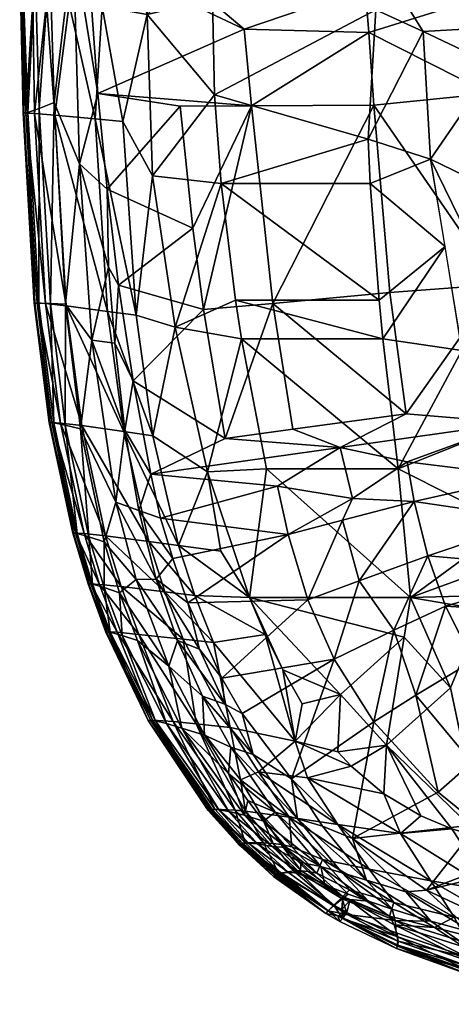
# Model space of a CAD drawing. Header units: inches. Extents: x -52 to 3.5, y -12.6 to 12.2.
# Tile 1 of 256: x -52 to -46.4, y -12.2 to 0.7. Entities that reach past the tile are written whole.
import ezdxf

# ---------------------------------------------------------------- set-up
doc = ezdxf.new("R2010")
doc.units = ezdxf.units.IN
doc.header["$MEASUREMENT"] = 0
doc.layers.add('AFUCH-3-STUP', color=5, linetype='Continuous')

msp = doc.modelspace()

# ---------------------------------------------------------------- meshes
at = {"layer": 'AFUCH-3-STUP'}
mesh = msp.add_polyface(dxfattribs=at)
corners = [(-47.476, 2.091, 13.446), (-45.85, 0.994, 13.236), (-47.498, 1.073, 13.455), (-46.027, 3.303, 13.269), (-45.654, 2.414, 17.204), (-45.094, 3.025, 17.182), (-47.113, 3.43, 17.084), (-44.371, 0.812, 13.139), (-44.371, 2.949, 13.139), (-47.448, 0.492, 13.453), (-45.871, -0.307, 13.243), (-47.385, -0.462, 13.454), (-47.071, 1.046, 17.193), (-46.731, 2.231, 17.189), (-46.643, -1.165, 17.256), (-45.798, 0.058, 17.257), (-46.739, 0.504, 17.22), (-46.491, 2.704, 17.152), (-44.371, 0.638, 17.282), (-45.344, 0.26, 13.179), (-44.371, -0.273, 13.139), (-47.66, 3.351, 17.052), (-47.63, 2.228, 17.092), (-48.691, 1.983, 16.984), (-47.228, 3.42, 17.075), (-44.371, 0.812, 13.139), (-42.551, 7.263, 13.139), (-44.792, 2.66, 17.215), (-47.356, 0.787, 17.158), (-47.459, -0.907, 17.184), (-44.371, 0.051, 17.302), (-47.356, 0.787, 17.158), (-47.498, 1.073, 13.455), (-48.315, 3.342, 13.587), (-44.012, 3.012, 17.202), (-42.582, 1.588, 17.288), (-45.088, 3.482, 17.144), (-44.006, 3.468, 17.161)]
mesh.append_faces([[corners[k] for k in face] for face in [(0, 1, 2), (3, 1, 0), (4, 5, 6), (7, 3, 8), (9, 10, 11), (12, 4, 13), (14, 15, 16), (13, 4, 17), (1, 3, 7), (16, 15, 18), (1, 10, 9), (19, 20, 10), (13, 21, 22), (13, 23, 12), (13, 24, 21), (20, 25, 26), (25, 20, 19), (27, 5, 4), (28, 29, 16), (25, 19, 1), (19, 10, 1), (12, 18, 4), (4, 18, 27), (15, 30, 18), (31, 29, 28), (6, 24, 13), (16, 18, 12), (12, 28, 16), (9, 2, 1), (9, 32, 2), (33, 3, 0), (5, 27, 34), (35, 27, 18), (34, 27, 35), (6, 13, 17), (6, 17, 4), (36, 34, 37), (5, 34, 36), (6, 5, 36)]], dxfattribs={"vtx0": -1, "vtx1": -1, "vtx2": -1})
mesh = msp.add_polyface(dxfattribs=at)
corners = [(-51.978, 1.205, 15.889), (-51.818, 1.195, 16.179), (-51.984, 2.58, 15.874), (-51.311, 1.157, 16.456), (-50.938, 0.829, 16.572), (-51.314, 2.506, 16.45), (-51.234, -1.227, 14.316), (-50.994, -0.307, 14.215), (-50.875, -1.559, 14.194), (-51.125, 1.5, 14.245), (-51.319, 1.689, 14.32), (-51.182, 2.713, 14.267), (-51.623, 1.444, 14.473), (-51.815, 1.301, 14.626), (-51.734, 2.863, 14.561), (-51.762, -0.504, 14.606), (-51.568, -0.426, 14.461), (-51.616, -3.055, 14.606), (-51.623, 1.181, 16.319), (-51.828, 2.565, 16.172), (-51.976, 1.212, 14.934), (-51.887, 2.734, 14.734), (-51.319, 1.689, 14.32), (-51.826, -0.57, 16.14), (-51.56, -0.592, 16.339), (-51.666, 0.883, 16.293), (-51.031, -0.64, 16.544), (-51.372, 0.862, 16.433), (-51.973, -0.562, 15.721), (-52.014, 1.207, 15.578), (-51.964, -0.561, 15.043), (-52.014, 1.207, 15.578), (-52.019, 2.583, 15.554), (-51.912, -0.554, 14.822), (-51.976, 1.212, 14.934), (-51.815, 1.301, 14.626), (-51.976, 1.212, 14.934), (-51.978, 1.205, 15.889), (-51.936, -0.563, 15.935), (-51.845, 0.896, 16.149), (-50.994, -0.307, 14.215), (-50.856, 2.45, 16.583), (-51.125, 1.5, 14.245), (-51.977, 2.691, 14.941), (-51.623, 1.444, 14.473), (-50.938, 0.829, 16.572), (-50.669, -0.674, 16.645), (-51.623, 1.444, 14.473), (-51.845, 0.896, 16.149), (-51.666, 0.883, 16.293), (-51.372, 0.862, 16.433)]
mesh.append_faces([[corners[k] for k in face] for face in [(0, 1, 2), (15, 16, 17), (1, 18, 19), (13, 20, 21), (38, 39, 37), (23, 25, 39), (35, 44, 15)]], dxfattribs={"vtx0": -1, "vtx1": -1})
mesh.append_faces([[corners[k] for k in face] for face in [(3, 4, 5), (6, 7, 8), (9, 10, 11), (12, 13, 14), (6, 16, 22), (23, 24, 25), (24, 26, 27), (28, 29, 30), (22, 40, 6), (24, 27, 25), (18, 3, 5), (5, 4, 41), (22, 42, 40), (26, 45, 27), (26, 46, 45), (18, 49, 50), (1, 49, 18), (3, 50, 4), (18, 50, 3)]], dxfattribs={"vtx0": -1, "vtx1": -1, "vtx2": -1})
mesh.append_faces([[corners[k] for k in face] for face in [(30, 29, 36), (28, 37, 29), (30, 34, 33), (15, 44, 16), (33, 35, 15), (22, 16, 47), (0, 48, 1)]], dxfattribs={"vtx0": -1, "vtx2": -1})
mesh.append_faces([[corners[k] for k in face] for face in [(20, 31, 43)]], dxfattribs={"vtx1": -1})
mesh.append_faces([[corners[k] for k in face] for face in [(31, 0, 32), (33, 34, 35), (23, 39, 38), (38, 37, 28), (1, 48, 49)]], dxfattribs={"vtx1": -1, "vtx2": -1})
mesh = msp.add_polyface(dxfattribs=at)
corners = [(-47.356, 0.787, 17.158), (-49.467, -0.327, 16.904), (-47.459, -0.907, 17.184), (-50.994, -0.307, 14.215), (-49.919, -0.475, 13.941), (-50.875, -1.559, 14.194), (-47.356, 0.787, 17.158), (-49.333, 1.657, 16.898), (-49.496, 0.933, 16.883), (-47.071, 1.046, 17.193), (-48.691, 1.983, 16.984), (-49.496, 0.933, 16.883), (-49.082, 0.536, 13.732), (-49.829, 1.172, 13.904), (-47.498, 1.073, 13.455), (-50.393, 1.507, 16.699), (-50.856, 2.45, 16.583), (-50.352, 0.726, 16.716), (-51.125, 1.5, 14.245), (-49.919, -0.475, 13.941), (-50.994, -0.307, 14.215), (-48.984, -0.47, 13.728), (-50.938, 0.829, 16.572), (-50.28, -1.386, 16.737), (-49.487, 1.508, 16.875), (-47.448, 0.492, 13.453), (-47.385, -0.462, 13.454), (-50.669, -0.674, 16.645), (-50.938, 0.829, 16.572), (-49.44, 2.233, 16.87), (-50.139, 1.778, 16.75), (-47.385, -0.462, 13.454), (-48.704, -3.053, 13.707), (-48.984, -0.47, 13.728), (-50.131, 2.295, 13.946), (-51.125, 1.5, 14.245), (-48.089, 2.14, 13.54), (-49.753, -2.067, 13.904), (-49.383, -1.487, 16.922), (-47.476, 2.091, 13.446), (-47.498, 1.073, 13.455), (-47.43, -1.487, 17.19), (-50.359, 2.043, 16.701)]
mesh.append_faces([[corners[k] for k in face] for face in [(0, 1, 2), (3, 4, 5), (6, 7, 8), (9, 10, 7), (11, 1, 0), (12, 13, 14), (15, 16, 17), (18, 13, 12), (19, 20, 21), (17, 16, 22), (23, 1, 17), (17, 24, 15), (12, 20, 18), (25, 26, 21), (27, 17, 28), (12, 14, 25), (29, 30, 7), (7, 10, 29), (9, 7, 6), (31, 32, 33), (17, 8, 24), (34, 13, 35), (36, 13, 34), (37, 4, 33), (5, 4, 37), (21, 20, 12), (12, 25, 21), (17, 1, 11), (38, 2, 1), (23, 38, 1), (39, 40, 36), (36, 40, 13), (23, 17, 27), (41, 2, 38), (16, 15, 42), (15, 24, 30), (8, 7, 24), (7, 30, 24), (15, 30, 42)]], dxfattribs={"vtx0": -1, "vtx1": -1, "vtx2": -1})
mesh = msp.add_polyface(dxfattribs=at)
corners = [(-47.385, -0.462, 13.454), (-45.871, -0.307, 13.243), (-45.765, -2.805, 13.245), (-47.175, -2.912, 13.445), (-46.96, -4.499, 13.435), (-44.371, -2.424, 13.139), (-42.775, -7.786, 13.139), (-44.371, -4.436, 13.139), (-44.371, -0.273, 13.139), (-45.272, -2.405, 13.18), (-47.266, -3.515, 17.185), (-46.232, -3.67, 17.266), (-46.451, -2.307, 17.261), (-45.179, -3.473, 13.18), (-47.314, -3.013, 17.191), (-47.43, -1.487, 17.19), (-47.459, -0.907, 17.184), (-46.643, -1.165, 17.256), (-46.739, 0.504, 17.22), (-45.7, -3.094, 17.263), (-45.541, -4.616, 13.241), (-45.179, -4.565, 13.195), (-47.822, -4.937, 13.586), (-46.945, -5.128, 13.447), (-47.064, -5.217, 17.142), (-45.761, -1.595, 17.268), (-45.798, 0.058, 17.257), (-45.616, -4.59, 17.228), (-44.371, -4.593, 17.286), (-44.371, -1.598, 17.329), (-44.371, 0.051, 17.302), (-45.401, -5.318, 13.238), (-44.371, -5.53, 17.243), (-45.967, -4.775, 17.248), (-44.371, -3.097, 17.323), (-44.992, -4.796, 13.177)]
mesh.append_faces([[corners[k] for k in face] for face in [(0, 1, 2), (3, 2, 4), (5, 6, 7), (1, 8, 9), (10, 11, 12), (5, 7, 13), (14, 12, 15), (16, 17, 18), (17, 11, 19), (4, 2, 20), (13, 7, 21), (22, 20, 23), (24, 11, 10), (19, 25, 17), (17, 25, 26), (4, 20, 22), (19, 27, 28), (19, 11, 27), (29, 30, 26), (20, 13, 21), (21, 31, 20), (28, 27, 32), (24, 33, 11), (11, 33, 27), (2, 1, 9), (2, 13, 20), (25, 29, 26), (34, 29, 25), (19, 34, 25), (28, 34, 19), (12, 17, 15), (15, 17, 16), (0, 2, 3), (10, 12, 14), (2, 9, 13), (13, 9, 5), (8, 6, 5), (5, 9, 8), (35, 21, 7)]], dxfattribs={"vtx0": -1, "vtx1": -1, "vtx2": -1})
mesh = msp.add_polyface(dxfattribs=at)
corners = [(-51.912, -0.554, 14.822), (-51.762, -0.504, 14.606), (-51.767, -3.049, 14.822), (-51.819, -3.049, 15.043), (-51.827, -3.049, 15.721), (-51.964, -0.561, 15.043), (-50.868, -3.158, 16.547), (-51.031, -0.64, 16.544), (-51.56, -0.592, 16.339), (-51.68, -3.056, 16.14), (-51.207, -4.652, 16.338), (-51.409, -3.087, 16.34), (-51.936, -0.563, 15.935), (-51.826, -0.57, 16.14), (-51.973, -0.562, 15.721), (-51.073, -3.536, 14.316), (-50.759, -5.654, 14.32), (-51.223, -4.696, 14.462), (-50.654, -4.728, 16.54), (-51.616, -3.055, 14.606), (-51.791, -3.048, 15.935), (-51.234, -1.227, 14.316), (-51.419, -3.065, 14.461), (-51.568, -0.426, 14.461), (-51.596, -4.611, 15.935), (-51.483, -4.619, 16.139), (-51.631, -4.612, 15.721), (-51.623, -4.613, 15.043), (-51.572, -4.616, 14.822), (-50.774, -3.574, 14.209), (-50.64, -4.713, 14.211), (-51.421, -4.646, 14.606), (-50.857, -2.579, 14.209), (-50.875, -1.559, 14.194)]
mesh.append_faces([[corners[k] for k in face] for face in [(0, 1, 2), (3, 4, 5), (10, 18, 11), (19, 2, 1), (9, 11, 13), (20, 9, 12), (24, 25, 20), (27, 26, 3), (31, 28, 19), (25, 10, 9), (5, 0, 3), (28, 27, 2), (19, 22, 31), (11, 6, 8)]], dxfattribs={"vtx0": -1, "vtx1": -1})
mesh.append_faces([[corners[k] for k in face] for face in [(6, 7, 8), (5, 4, 14), (15, 16, 17), (21, 22, 23), (3, 26, 4), (15, 29, 30), (17, 22, 15), (18, 6, 11), (17, 31, 22), (19, 23, 22), (4, 20, 14), (26, 24, 4), (15, 22, 21), (21, 32, 15), (15, 32, 29), (33, 32, 21)]], dxfattribs={"vtx0": -1, "vtx1": -1, "vtx2": -1})
mesh.append_faces([[corners[k] for k in face] for face in [(9, 10, 11), (12, 9, 13), (20, 25, 9), (3, 0, 2), (2, 27, 3), (4, 24, 20), (14, 20, 12)]], dxfattribs={"vtx0": -1, "vtx2": -1})
mesh.append_faces([[corners[k] for k in face] for face in [(28, 2, 19), (11, 8, 13)]], dxfattribs={"vtx1": -1, "vtx2": -1})
mesh = msp.add_polyface(dxfattribs=at)
corners = [(-49.117, -3.515, 16.937), (-48.788, -5.217, 16.92), (-47.064, -5.217, 17.142), (-49.33, -4.82, 13.869), (-49.614, -3.135, 13.891), (-48.704, -3.053, 13.707), (-49.984, -3.366, 16.767), (-50.28, -1.386, 16.737), (-50.496, -3.209, 16.649), (-47.314, -3.013, 17.191), (-47.43, -1.487, 17.19), (-49.383, -1.487, 16.922), (-51.073, -3.536, 14.316), (-50.64, -4.713, 14.211), (-50.759, -5.654, 14.32), (-49.561, -5.255, 16.774), (-50.274, -4.784, 16.639), (-48.984, -0.47, 13.728), (-50.534, -4.065, 14.15), (-49.195, -3.013, 16.936), (-50.3, -5.287, 14.134), (-50.669, -0.674, 16.645), (-51.031, -0.64, 16.544), (-47.266, -3.515, 17.185), (-47.175, -2.912, 13.445), (-46.96, -4.499, 13.435), (-47.822, -4.937, 13.586), (-48.442, -4.7, 13.69), (-50.724, -2.815, 14.172), (-50.654, -4.728, 16.54), (-50.868, -3.158, 16.547), (-50.875, -1.559, 14.194), (-49.753, -2.067, 13.904), (-50.774, -3.574, 14.209), (-47.385, -0.462, 13.454), (-50.857, -2.579, 14.209)]
mesh.append_faces([[corners[k] for k in face] for face in [(0, 1, 2), (3, 4, 5), (6, 7, 8), (9, 10, 11), (12, 13, 14), (15, 6, 16), (5, 4, 17), (18, 4, 3), (11, 19, 9), (7, 6, 11), (3, 20, 18), (16, 6, 8), (8, 21, 22), (23, 0, 2), (0, 15, 1), (24, 25, 5), (11, 6, 19), (0, 6, 15), (26, 27, 25), (26, 3, 27), (28, 4, 18), (13, 18, 20), (29, 16, 30), (30, 8, 22), (16, 8, 30), (5, 25, 27), (5, 27, 3), (8, 7, 21), (31, 32, 28), (13, 33, 18), (33, 28, 18), (24, 5, 34), (9, 19, 23), (28, 32, 4), (4, 32, 17), (19, 6, 0), (19, 0, 23), (35, 28, 33), (35, 31, 28)]], dxfattribs={"vtx0": -1, "vtx1": -1, "vtx2": -1})
mesh = msp.add_polyface(dxfattribs=at)
corners = [(-47.064, -5.217, 17.142), (-48.788, -5.217, 16.92), (-46.902, -6.902, 17.042), (-44.371, -4.436, 13.139), (-42.775, -7.786, 13.139), (-43.366, -7.371, 13.139), (-45.256, -5.881, 13.239), (-44.767, -6.522, 13.21), (-46.677, -6.355, 13.452), (-46.853, -5.645, 13.447), (-45.605, -5.95, 17.21), (-47.573, -6.681, 13.615), (-45.967, -4.775, 17.248), (-47.794, -5.891, 13.611), (-45.616, -4.59, 17.228), (-44.371, -5.53, 17.243), (-44.031, -5.979, 13.139), (-44.571, -6.378, 13.178), (-44.822, -5.592, 13.177), (-44.172, -7.142, 13.179), (-43.777, -6.692, 13.139), (-47.662, -5.606, 13.578), (-47.822, -4.937, 13.586), (-46.945, -5.128, 13.447), (-44.992, -4.796, 13.177), (-45.541, -4.616, 13.241), (-45.401, -5.318, 13.238), (-45.246, -6.855, 17.166), (-45.426, -6.36, 17.199), (-46.443, -7.015, 13.467), (-47.121, -7.33, 13.596), (-44.371, -6.629, 17.171), (-44.711, -7.122, 13.251), (-45.955, -7.064, 17.105), (-45.179, -4.565, 13.195), (-44.315, -7.304, 13.212)]
mesh.append_faces([[corners[k] for k in face] for face in [(0, 1, 2), (3, 4, 5), (6, 7, 8), (9, 6, 8), (2, 10, 0), (11, 9, 8), (0, 10, 12), (13, 9, 11), (14, 10, 15), (16, 17, 18), (19, 16, 20), (14, 12, 10), (21, 22, 23), (24, 3, 18), (23, 25, 26), (2, 27, 28), (10, 27, 15), (8, 7, 29), (11, 8, 30), (27, 31, 15), (17, 16, 19), (29, 7, 32), (3, 5, 16), (3, 16, 18), (33, 27, 2), (30, 8, 29), (18, 7, 6), (18, 26, 34), (2, 28, 10), (21, 23, 9), (23, 26, 9), (7, 17, 35), (7, 18, 17), (18, 6, 26), (9, 26, 6), (5, 20, 16), (34, 24, 18), (21, 9, 13), (35, 17, 19)]], dxfattribs={"vtx0": -1, "vtx1": -1, "vtx2": -1})
mesh = msp.add_polyface(dxfattribs=at)
corners = [(-51.316, -6.058, 15.043), (-51.324, -6.058, 15.721), (-51.623, -4.613, 15.043), (-50.974, -6.729, 16.138), (-50.457, -7.383, 16.327), (-50.69, -6.757, 16.331), (-51.113, -6.105, 14.607), (-50.911, -6.771, 14.608), (-51.064, -6.727, 14.823), (-51.175, -6.064, 16.138), (-50.894, -6.095, 16.333), (-51.483, -4.619, 16.139), (-51.631, -4.612, 15.721), (-51.265, -6.063, 14.822), (-51.572, -4.616, 14.822), (-51.421, -4.646, 14.606), (-50.892, -7.352, 15.721), (-51.124, -6.723, 15.721), (-51.115, -6.723, 15.043), (-51.207, -4.652, 16.338), (-50.328, -6.167, 16.529), (-50.654, -4.728, 16.54), (-51.596, -4.611, 15.935), (-51.223, -4.696, 14.462), (-50.759, -5.654, 14.32), (-50.913, -6.174, 14.465), (-51.088, -6.722, 15.935), (-50.742, -7.356, 16.137), (-51.289, -6.057, 15.935), (-50.71, -6.841, 14.467), (-50.495, -6.667, 14.325), (-50.883, -7.351, 15.043), (-50.857, -7.35, 15.935), (-50.832, -7.355, 14.823), (-50.679, -7.397, 14.609)]
mesh.append_faces([[corners[k] for k in face] for face in [(9, 10, 11), (6, 13, 15), (28, 9, 22), (8, 18, 13), (26, 3, 28), (10, 20, 19), (13, 0, 14), (6, 25, 7), (8, 7, 33), (3, 5, 9), (7, 29, 34)]], dxfattribs={"vtx0": -1, "vtx1": -1})
mesh.append_faces([[corners[k] for k in face] for face in [(0, 1, 2), (2, 1, 12), (16, 17, 18), (19, 20, 21), (18, 17, 0), (23, 24, 25), (25, 29, 7), (0, 17, 1), (24, 30, 25), (0, 2, 14), (18, 0, 13), (23, 25, 6), (31, 18, 8), (1, 28, 12), (17, 26, 1)]], dxfattribs={"vtx0": -1, "vtx1": -1, "vtx2": -1})
mesh.append_faces([[corners[k] for k in face] for face in [(3, 4, 5), (22, 9, 11), (26, 27, 3), (11, 10, 19), (12, 28, 22), (1, 26, 28), (17, 32, 26), (28, 3, 9), (9, 5, 10)]], dxfattribs={"vtx0": -1, "vtx2": -1})
mesh.append_faces([[corners[k] for k in face] for face in [(6, 7, 8), (13, 14, 15), (8, 13, 6), (6, 15, 23)]], dxfattribs={"vtx1": -1, "vtx2": -1})
mesh = msp.add_polyface(dxfattribs=at)
corners = [(-50.013, -6.39, 14.124), (-50.176, -5.863, 14.133), (-48.506, -6.077, 13.749), (-48.788, -5.217, 16.92), (-49.012, -6.902, 16.753), (-46.902, -6.902, 17.042), (-50.913, -6.174, 14.465), (-50.495, -6.667, 14.325), (-50.71, -6.841, 14.467), (-49.816, -6.969, 14.122), (-48.245, -6.931, 13.752), (-49.386, -6.295, 16.736), (-49.561, -5.255, 16.774), (-49.939, -6.22, 16.623), (-50.458, -5.762, 14.215), (-50.274, -4.784, 16.639), (-48.646, -5.444, 13.751), (-50.3, -5.287, 14.134), (-47.822, -4.937, 13.586), (-49.33, -4.82, 13.869), (-49.725, -6.873, 16.612), (-50.69, -6.757, 16.331), (-49.88, -7.445, 16.513), (-50.119, -6.825, 16.522), (-48.804, -7.383, 16.741), (-50.23, -6.66, 14.221), (-49.664, -7.576, 14.154), (-47.794, -5.891, 13.611), (-47.662, -5.606, 13.578), (-50.328, -6.167, 16.529), (-50.654, -4.728, 16.54), (-50.894, -6.095, 16.333), (-50.64, -4.713, 14.211), (-49.951, -7.464, 14.231), (-50.759, -5.654, 14.32), (-47.573, -6.681, 13.615), (-49.481, -7.49, 16.6)]
mesh.append_faces([[corners[k] for k in face] for face in [(21, 23, 31)]], dxfattribs={"vtx0": -1, "vtx1": -1})
mesh.append_faces([[corners[k] for k in face] for face in [(0, 1, 2), (3, 4, 5), (6, 7, 8), (9, 2, 10), (11, 12, 13), (1, 0, 14), (13, 12, 15), (16, 17, 18), (17, 19, 18), (20, 4, 13), (21, 22, 23), (20, 24, 4), (25, 14, 0), (3, 12, 4), (9, 26, 25), (2, 27, 10), (28, 16, 18), (29, 13, 30), (29, 20, 13), (17, 14, 32), (7, 25, 33), (34, 25, 7), (10, 27, 35), (34, 14, 25), (34, 32, 14), (23, 20, 29), (31, 23, 29), (2, 16, 28), (2, 1, 16), (13, 15, 30), (23, 36, 20), (0, 2, 9), (25, 0, 9), (11, 4, 12), (13, 4, 11), (17, 1, 14), (1, 17, 16), (27, 2, 28)]], dxfattribs={"vtx0": -1, "vtx1": -1, "vtx2": -1})
mesh = msp.add_polyface(dxfattribs=at)
corners = [(-50.336, -8.511, 15.696), (-50.892, -7.352, 15.721), (-50.883, -7.351, 15.043), (-50.495, -6.667, 14.325), (-49.951, -7.464, 14.231), (-50.068, -7.799, 14.336), (-50.457, -7.383, 16.327), (-49.71, -8.553, 16.39), (-49.88, -7.445, 16.513), (-50.306, -8.507, 14.92), (-49.521, -9.675, 14.95), (-50.336, -8.511, 15.696), (-50.306, -8.507, 14.92), (-50.832, -7.355, 14.823), (-50.679, -7.397, 14.609), (-50.241, -8.515, 14.753), (-49.601, -8.701, 14.351), (-49.897, -8.608, 14.469), (-49.624, -8.192, 14.245), (-50.742, -7.356, 16.137), (-50.279, -8.507, 15.996), (-50.008, -8.524, 16.267), (-49.464, -9.67, 16.052), (-50.008, -8.524, 16.267), (-50.279, -8.507, 15.996), (-50.974, -6.729, 16.138), (-50.69, -6.757, 16.331), (-50.336, -8.511, 15.696), (-50.336, -8.511, 15.696), (-49.551, -9.687, 15.516), (-50.857, -7.35, 15.935), (-49.413, -9.679, 14.693), (-50.241, -8.515, 14.753), (-50.097, -8.55, 14.592), (-50.097, -8.55, 14.592), (-50.476, -7.465, 14.47), (-51.088, -6.722, 15.935), (-49.5, -9.672, 15.969), (-50.279, -8.507, 15.996), (-50.71, -6.841, 14.467), (-51.115, -6.723, 15.043), (-51.064, -6.727, 14.823), (-51.124, -6.723, 15.721), (-50.911, -6.771, 14.608), (-49.481, -7.49, 16.6), (-50.119, -6.825, 16.522), (-50.23, -6.66, 14.221), (-49.664, -7.576, 14.154), (-49.533, -9.68, 15.793)]
mesh.append_faces([[corners[k] for k in face] for face in [(10, 11, 12)]], dxfattribs={"vtx0": -1})
mesh.append_faces([[corners[k] for k in face] for face in [(22, 23, 24), (19, 6, 25), (6, 8, 26), (14, 35, 34), (30, 19, 36), (39, 5, 35)]], dxfattribs={"vtx0": -1, "vtx1": -1})
mesh.append_faces([[corners[k] for k in face] for face in [(0, 1, 2), (3, 4, 5), (6, 7, 8), (13, 14, 15), (16, 17, 5), (5, 18, 16), (19, 20, 21), (20, 30, 0), (31, 32, 33), (13, 15, 9), (5, 4, 18), (30, 20, 19), (2, 13, 9), (6, 21, 7), (19, 21, 6), (3, 5, 39), (5, 17, 35), (2, 1, 40), (1, 30, 42), (0, 30, 1), (17, 34, 35), (8, 44, 45), (46, 47, 4), (48, 38, 27)]], dxfattribs={"vtx0": -1, "vtx1": -1, "vtx2": -1})
mesh.append_faces([[corners[k] for k in face] for face in [(2, 9, 0), (37, 24, 38)]], dxfattribs={"vtx0": -1, "vtx2": -1})
mesh.append_faces([[corners[k] for k in face] for face in [(27, 28, 29), (14, 34, 15), (10, 12, 32), (41, 13, 2), (43, 14, 13), (39, 35, 14)]], dxfattribs={"vtx1": -1, "vtx2": -1})
mesh = msp.add_polyface(dxfattribs=at)
corners = [(-49.106, -8.416, 14.127), (-47.902, -7.708, 13.764), (-48.462, -9.271, 14.136), (-49.481, -7.49, 16.6), (-48.414, -8.782, 16.632), (-48.804, -7.383, 16.741), (-48.961, -8.956, 14.196), (-47.856, -8.92, 16.692), (-47.818, -8.17, 16.797), (-48.414, -8.782, 16.632), (-49.262, -8.6, 16.503), (-49.283, -9.702, 14.575), (-50.097, -8.55, 14.592), (-49.897, -8.608, 14.469), (-47.381, -8.529, 13.796), (-49.816, -6.969, 14.122), (-48.245, -6.931, 13.752), (-49.373, -7.958, 14.124), (-46.985, -7.418, 16.982), (-49.012, -6.902, 16.753), (-49.88, -7.445, 16.513), (-49.71, -8.553, 16.39), (-49.196, -9.683, 16.277), (-49.71, -8.553, 16.39), (-50.008, -8.524, 16.267), (-49.601, -8.701, 14.351), (-49.624, -8.192, 14.245), (-49.253, -8.86, 14.263), (-49.664, -7.576, 14.154), (-49.335, -8.296, 14.172), (-48.319, -8.293, 16.711), (-48.576, -7.845, 16.726), (-47.217, -8.832, 16.782), (-47.573, -6.681, 13.615), (-48.892, -9.183, 16.49), (-48.414, -8.782, 16.632), (-49.262, -8.6, 16.503), (-49.725, -6.873, 16.612), (-49.601, -8.701, 14.351), (-49.285, -9.202, 14.363), (-46.902, -6.902, 17.042), (-49.126, -9.288, 16.416), (-49.951, -7.464, 14.231), (-47.68, -9.107, 16.688)]
mesh.append_faces([[corners[k] for k in face] for face in [(22, 23, 24)]], dxfattribs={"vtx0": -1, "vtx1": -1})
mesh.append_faces([[corners[k] for k in face] for face in [(0, 1, 2), (3, 4, 5), (6, 0, 2), (7, 8, 9), (3, 10, 4), (11, 12, 13), (2, 1, 14), (15, 16, 17), (18, 19, 8), (20, 21, 10), (17, 16, 1), (25, 26, 27), (17, 28, 15), (29, 0, 6), (28, 17, 29), (9, 8, 30), (31, 8, 19), (7, 32, 8), (20, 10, 3), (16, 33, 1), (34, 35, 36), (17, 1, 0), (29, 17, 0), (3, 5, 37), (31, 19, 5), (5, 4, 31), (38, 27, 39), (39, 13, 38), (40, 19, 18), (23, 41, 36), (42, 28, 29), (6, 27, 26), (9, 30, 4), (35, 43, 7), (26, 29, 6), (42, 29, 26), (4, 30, 31), (30, 8, 31)]], dxfattribs={"vtx0": -1, "vtx1": -1, "vtx2": -1})
mesh = msp.add_polyface(dxfattribs=at)
corners = [(-46.38, -8.083, 16.963), (-47.217, -8.832, 16.782), (-45.963, -10.043, 16.709), (-47.66, -10.052, 14.152), (-47.381, -8.529, 13.796), (-46.54, -9.449, 13.843), (-46.638, -10.608, 16.549), (-45.826, -10.743, 16.586), (-47.033, -9.989, 16.625), (-46.023, -9.871, 13.864), (-46.694, -10.73, 14.183), (-46.985, -7.418, 16.982), (-47.818, -8.17, 16.797), (-46.965, -10.749, 14.234), (-47.48, -10.599, 14.28), (-46.361, -9.926, 16.698), (-45.955, -7.064, 17.105), (-45.434, -10.251, 13.883), (-46.443, -7.015, 13.467), (-44.711, -7.122, 13.251), (-46.083, -7.729, 13.501), (-47.902, -7.708, 13.764), (-47.121, -7.33, 13.596), (-46.768, -9.757, 16.689), (-47.251, -9.471, 16.685), (-46.902, -6.902, 17.042), (-47.573, -6.681, 13.615), (-46.102, -9.058, 13.714), (-45.49, -8.548, 13.547), (-47.856, -9.869, 16.55), (-46.833, -8.179, 13.664), (-47.443, -10.454, 16.494), (-47.68, -9.107, 16.688), (-45.648, -9.467, 13.733), (-47.856, -8.92, 16.692), (-48.249, -9.26, 16.589), (-45.211, -10.37, 13.889)]
mesh.append_faces([[corners[k] for k in face] for face in [(0, 1, 2), (3, 4, 5), (6, 7, 8), (9, 10, 3), (11, 12, 1), (3, 13, 14), (7, 15, 8), (2, 16, 0), (9, 17, 10), (18, 19, 20), (21, 22, 4), (23, 1, 24), (0, 11, 1), (0, 16, 25), (21, 26, 22), (27, 20, 28), (6, 8, 29), (30, 20, 27), (30, 18, 20), (29, 31, 6), (24, 1, 32), (33, 27, 28), (3, 5, 9), (22, 18, 30), (7, 2, 15), (2, 1, 15), (4, 30, 5), (4, 22, 30), (25, 11, 0), (9, 5, 27), (5, 30, 27), (33, 17, 9), (9, 27, 33), (32, 1, 34), (24, 35, 8), (8, 23, 24), (36, 10, 17), (15, 1, 23), (8, 15, 23)]], dxfattribs={"vtx0": -1, "vtx1": -1, "vtx2": -1})
mesh = msp.add_polyface(dxfattribs=at)
corners = [(-49.061, -9.697, 16.332), (-49.126, -9.288, 16.416), (-49.71, -8.553, 16.39), (-49.074, -9.75, 14.466), (-48.713, -10.159, 14.482), (-49.283, -9.702, 14.575), (-49.551, -9.687, 15.516), (-50.336, -8.511, 15.696), (-49.521, -9.675, 14.95), (-49.196, -9.683, 16.277), (-50.008, -8.524, 16.267), (-49.464, -9.67, 16.052), (-49.897, -8.608, 14.469), (-49.5, -9.672, 15.969), (-50.279, -8.507, 15.996), (-49.521, -9.676, 15.882), (-48.872, -9.72, 16.388), (-48.892, -9.183, 16.49), (-48.491, -9.774, 16.466), (-50.241, -8.515, 14.753), (-49.413, -9.679, 14.693), (-49.285, -9.202, 14.363), (-48.675, -9.71, 14.3), (-49.034, -9.556, 14.375), (-48.462, -9.271, 14.136), (-48.383, -9.796, 14.245), (-48.961, -8.956, 14.196), (-49.022, -10.113, 14.697), (-49.1, -10.116, 15.968), (-49.067, -10.111, 16.05), (-49.118, -10.122, 14.95), (-48.702, -10.118, 16.318), (-49.533, -9.68, 15.793), (-49.147, -10.136, 15.516), (-50.336, -8.511, 15.696), (-49.253, -8.86, 14.263), (-50.097, -8.55, 14.592), (-48.905, -10.124, 14.584), (-48.526, -10.172, 14.407), (-48.825, -9.826, 14.386), (-48.458, -10.162, 16.382), (-48.249, -9.26, 16.589), (-48.414, -8.782, 16.632), (-50.279, -8.507, 15.996), (-49.262, -8.6, 16.503), (-48.827, -10.108, 16.267), (-49.13, -10.127, 15.793)]
mesh.append_faces([[corners[k] for k in face] for face in [(0, 1, 2), (3, 4, 5), (6, 7, 8), (5, 12, 3), (13, 14, 15), (16, 1, 0), (17, 1, 18), (8, 19, 20), (21, 22, 23), (21, 3, 12), (24, 25, 26), (28, 13, 15), (16, 0, 31), (32, 6, 33), (32, 34, 6), (21, 35, 22), (20, 36, 5), (38, 3, 39), (23, 3, 21), (18, 16, 40), (1, 16, 18), (25, 22, 35), (41, 42, 17), (17, 44, 1), (26, 25, 35), (29, 13, 28), (0, 2, 9), (39, 3, 23), (23, 22, 39), (15, 32, 46), (15, 14, 32)]], dxfattribs={"vtx0": -1, "vtx1": -1, "vtx2": -1})
mesh.append_faces([[corners[k] for k in face] for face in [(9, 11, 29), (0, 9, 45)]], dxfattribs={"vtx0": -1, "vtx2": -1})
mesh.append_faces([[corners[k] for k in face] for face in [(9, 10, 11), (20, 27, 8), (8, 30, 6), (5, 37, 20), (29, 11, 13), (11, 43, 13)]], dxfattribs={"vtx1": -1, "vtx2": -1})
mesh = msp.add_polyface(dxfattribs=at)
corners = [(-48.342, -10.508, 14.501), (-47.909, -10.935, 14.625), (-48.498, -10.498, 14.593), (-47.906, -10.925, 16.189), (-47.787, -10.81, 16.325), (-48.435, -10.478, 16.256), (-47.856, -9.869, 16.55), (-48.491, -9.774, 16.466), (-47.443, -10.454, 16.494), (-48.892, -9.183, 16.49), (-48.627, -10.512, 16.049), (-48.054, -10.33, 16.427), (-48.13, -10.506, 16.357), (-47.702, -10.726, 16.38), (-47.122, -10.89, 16.427), (-48.023, -10.66, 14.451), (-48.077, -10.418, 14.358), (-47.717, -10.783, 14.413), (-48.462, -9.271, 14.136), (-47.381, -8.529, 13.796), (-47.66, -10.052, 14.152), (-48.249, -9.26, 16.589), (-47.68, -9.107, 16.688), (-48.414, -8.782, 16.632), (-48.591, -10.506, 14.7), (-47.979, -10.998, 14.861), (-48.67, -10.53, 14.95), (-47.48, -10.599, 14.28), (-48.057, -9.893, 14.193), (-48.338, -10.368, 14.422), (-48.334, -10.478, 16.302), (-47.251, -9.471, 16.685), (-47.797, -10.503, 14.317), (-48.383, -9.796, 14.245), (-47.979, -10.998, 15.967), (-48.654, -10.522, 15.968), (-48.458, -10.162, 16.382), (-47.796, -10.844, 14.476), (-48.675, -9.71, 14.3), (-47.033, -9.989, 16.625), (-47.452, -10.875, 14.384), (-48.244, -10.485, 16.331), (-48.595, -10.131, 16.352), (-48.526, -10.172, 14.407)]
mesh.append_faces([[corners[k] for k in face] for face in [(3, 4, 5), (5, 10, 3)]], dxfattribs={"vtx0": -1, "vtx1": -1})
mesh.append_faces([[corners[k] for k in face] for face in [(0, 1, 2), (6, 7, 8), (9, 7, 6), (11, 12, 13), (13, 14, 11), (15, 16, 17), (18, 19, 20), (21, 22, 23), (24, 25, 26), (20, 27, 28), (20, 28, 18), (29, 16, 15), (7, 11, 8), (5, 4, 30), (31, 22, 21), (27, 32, 33), (34, 10, 35), (7, 36, 11), (11, 36, 12), (0, 15, 37), (29, 15, 0), (2, 1, 24), (33, 32, 38), (13, 12, 4), (6, 21, 9), (6, 39, 21), (32, 16, 38), (40, 16, 32), (41, 12, 42), (41, 4, 12), (43, 16, 29), (28, 27, 33), (18, 28, 33), (40, 17, 16), (12, 36, 42), (30, 4, 41), (42, 30, 41)]], dxfattribs={"vtx0": -1, "vtx1": -1, "vtx2": -1})
mesh = msp.add_polyface(dxfattribs=at)
corners = [(-48.67, -10.53, 14.95), (-49.147, -10.136, 15.516), (-49.118, -10.122, 14.95), (-48.695, -10.549, 15.516), (-48.827, -10.108, 16.267), (-49.067, -10.111, 16.05), (-48.627, -10.512, 16.049), (-48.498, -10.498, 14.593), (-48.905, -10.124, 14.584), (-48.342, -10.508, 14.501), (-48.012, -11.035, 15.421), (-48.825, -9.826, 14.386), (-48.675, -9.71, 14.3), (-48.077, -10.418, 14.358), (-48.654, -10.522, 15.968), (-49.1, -10.116, 15.968), (-49.119, -10.122, 15.882), (-48.591, -10.506, 14.7), (-49.022, -10.113, 14.697), (-49.551, -9.687, 15.516), (-49.521, -9.676, 15.882), (-48.526, -10.172, 14.407), (-48.435, -10.478, 16.256), (-48.702, -10.118, 16.318), (-48.334, -10.478, 16.302), (-48.595, -10.131, 16.352), (-48.713, -10.159, 14.482), (-49.283, -9.702, 14.575), (-48.68, -10.537, 15.793), (-49.13, -10.127, 15.793), (-49.521, -9.675, 14.95), (-49.196, -9.683, 16.277), (-49.533, -9.68, 15.793), (-48.872, -9.72, 16.388), (-49.413, -9.679, 14.693), (-48.338, -10.368, 14.422), (-49.074, -9.75, 14.466), (-47.979, -10.998, 15.967), (-49.061, -9.697, 16.332), (-48.458, -10.162, 16.382)]
mesh.append_faces([[corners[k] for k in face] for face in [(0, 1, 2), (17, 2, 18), (7, 18, 8)]], dxfattribs={"vtx0": -1, "vtx1": -1})
mesh.append_faces([[corners[k] for k in face] for face in [(3, 1, 0), (0, 10, 3), (11, 12, 13), (14, 15, 16), (1, 19, 2), (15, 20, 16), (11, 13, 21), (23, 24, 25), (3, 10, 28), (28, 29, 3), (9, 8, 26), (29, 32, 1), (3, 29, 1), (23, 25, 33), (22, 24, 23), (6, 15, 14), (9, 26, 35), (21, 26, 36), (14, 16, 28), (28, 37, 14), (23, 38, 4), (35, 26, 21), (25, 39, 33), (16, 20, 29), (28, 16, 29)]], dxfattribs={"vtx0": -1, "vtx1": -1, "vtx2": -1})
mesh.append_faces([[corners[k] for k in face] for face in [(4, 5, 6), (26, 8, 27), (18, 2, 30), (8, 18, 34), (23, 4, 22)]], dxfattribs={"vtx0": -1, "vtx2": -1})
mesh.append_faces([[corners[k] for k in face] for face in [(7, 8, 9), (22, 4, 6), (0, 2, 17), (4, 31, 5), (17, 18, 7), (6, 5, 15)]], dxfattribs={"vtx1": -1, "vtx2": -1})
mesh = msp.add_polyface(dxfattribs=at)
corners = [(-46.075, -11.857, 15.199), (-44.569, -12.222, 15.199), (-46.075, -11.857, 15.641), (-46.112, -11.666, 16.205), (-44.632, -12.008, 16.212), (-46.211, -11.47, 16.329), (-47.116, -11.183, 16.305), (-46.164, -11.606, 14.53), (-44.692, -11.959, 14.516), (-46.087, -11.743, 14.687), (-45.528, -11.239, 16.488), (-46.331, -11.081, 16.465), (-46.211, -11.313, 16.401), (-46.066, -11.819, 15.94), (-44.567, -12.18, 15.94), (-47.066, -11.398, 14.693), (-46.077, -11.288, 14.304), (-45.567, -11.258, 14.22), (-45.187, -11.495, 14.279), (-47.088, -11.494, 15.641), (-47.068, -11.339, 16.194), (-47.072, -11.46, 15.94), (-45.079, -11.548, 16.423), (-46.068, -11.804, 14.83), (-44.571, -12.165, 14.829), (-47.087, -11.493, 15.199), (-46.636, -11.135, 14.328), (-46.965, -10.749, 14.234), (-47.069, -11.448, 14.831), (-46.269, -11.389, 14.389), (-45.325, -11.626, 14.367), (-47.103, -11.124, 14.426), (-46.694, -10.73, 14.183), (-45.211, -10.37, 13.889), (-46.694, -10.73, 14.183), (-46.638, -10.608, 16.549), (-46.59, -11.216, 16.39), (-44.6, -12.101, 14.683), (-45.826, -10.743, 16.586), (-47.122, -10.89, 16.427), (-45.463, -10.892, 16.579), (-45.963, -10.043, 16.709)]
mesh.append_faces([[corners[k] for k in face] for face in [(13, 20, 21)]], dxfattribs={"vtx0": -1, "vtx1": -1})
mesh.append_faces([[corners[k] for k in face] for face in [(0, 1, 2), (5, 6, 3), (10, 11, 12), (16, 17, 18), (2, 19, 0), (10, 12, 22), (25, 23, 0), (16, 26, 27), (25, 28, 23), (7, 29, 30), (7, 31, 29), (17, 32, 33), (34, 17, 16), (35, 11, 10), (2, 21, 19), (5, 36, 6), (5, 22, 12), (9, 23, 28), (29, 31, 26), (10, 38, 35), (39, 36, 11), (16, 29, 26), (30, 29, 16), (34, 16, 27), (12, 36, 5), (11, 36, 12), (10, 40, 38), (40, 41, 38), (34, 32, 17)]], dxfattribs={"vtx0": -1, "vtx1": -1, "vtx2": -1})
mesh.append_faces([[corners[k] for k in face] for face in [(7, 9, 15), (0, 23, 24)]], dxfattribs={"vtx0": -1, "vtx2": -1})
mesh.append_faces([[corners[k] for k in face] for face in [(3, 4, 5), (7, 8, 9), (13, 14, 3), (3, 20, 13), (13, 21, 2), (9, 37, 23), (15, 9, 28)]], dxfattribs={"vtx1": -1, "vtx2": -1})
mesh = msp.add_polyface(dxfattribs=at)
corners = [(-47.068, -11.339, 16.194), (-47.696, -10.866, 16.323), (-47.738, -11.022, 16.188), (-47.088, -11.494, 15.641), (-47.828, -11.138, 15.399), (-47.087, -11.493, 15.199), (-47.731, -11.048, 14.592), (-47.066, -11.398, 14.693), (-47.855, -11.063, 14.832), (-47.144, -10.979, 14.359), (-47.452, -10.875, 14.384), (-47.797, -10.503, 14.317), (-46.164, -11.606, 14.53), (-47.09, -11.287, 14.549), (-47.792, -11.101, 15.933), (-47.072, -11.46, 15.94), (-46.075, -11.857, 15.199), (-46.965, -10.749, 14.234), (-46.636, -11.135, 14.328), (-47.48, -10.599, 14.28), (-47.122, -10.89, 16.427), (-47.178, -11.068, 16.352), (-46.59, -11.216, 16.39), (-47.103, -11.124, 14.426), (-47.796, -10.844, 14.476), (-47.069, -11.448, 14.831), (-47.116, -11.183, 16.305), (-47.702, -10.726, 16.38), (-46.112, -11.666, 16.205), (-47.443, -10.454, 16.494), (-48.054, -10.33, 16.427), (-47.696, -10.866, 16.323), (-47.696, -10.866, 16.323), (-46.638, -10.608, 16.549), (-46.331, -11.081, 16.465), (-47.787, -10.81, 16.325), (-47.178, -11.068, 16.352), (-46.694, -10.73, 14.183), (-47.66, -10.052, 14.152), (-46.694, -10.73, 14.183)]
mesh.append_faces([[corners[k] for k in face] for face in [(0, 1, 2), (12, 7, 13), (4, 3, 14), (13, 23, 12), (28, 26, 0)]], dxfattribs={"vtx0": -1, "vtx1": -1})
mesh.append_faces([[corners[k] for k in face] for face in [(3, 4, 5), (6, 7, 8), (9, 10, 11), (14, 15, 0), (16, 3, 5), (17, 18, 19), (20, 21, 22), (23, 6, 24), (8, 25, 5), (26, 1, 0), (27, 21, 20), (29, 30, 20), (31, 32, 26), (14, 3, 15), (19, 9, 11), (9, 23, 10), (10, 23, 24), (33, 29, 34), (8, 7, 25), (22, 21, 26), (26, 21, 31), (29, 20, 34), (35, 36, 27), (18, 23, 9), (18, 9, 19), (37, 17, 38), (17, 37, 39), (26, 32, 1), (31, 36, 35)]], dxfattribs={"vtx0": -1, "vtx1": -1, "vtx2": -1})
mesh.append_faces([[corners[k] for k in face] for face in [(31, 21, 36), (27, 36, 21)]], dxfattribs={"vtx0": -1, "vtx2": -1})
mesh.append_faces([[corners[k] for k in face] for face in [(0, 2, 14), (6, 13, 7), (13, 6, 23)]], dxfattribs={"vtx1": -1, "vtx2": -1})
mesh = msp.add_polyface(dxfattribs=at)
corners = [(-47.087, -11.493, 15.199), (-47.828, -11.138, 15.399), (-47.855, -11.063, 14.832), (-48.591, -10.506, 14.7), (-47.909, -10.935, 14.625), (-47.979, -10.998, 14.861), (-48.67, -10.53, 14.95), (-48.012, -11.035, 15.421), (-47.979, -10.998, 15.967), (-48.68, -10.537, 15.793), (-47.796, -10.844, 14.476), (-48.342, -10.508, 14.501), (-47.787, -10.81, 16.325), (-47.906, -10.925, 16.189), (-47.906, -10.925, 16.189), (-48.627, -10.512, 16.049), (-48.012, -11.035, 15.421), (-47.731, -11.048, 14.592), (-47.855, -11.063, 14.832), (-47.796, -10.844, 14.476), (-47.803, -10.983, 16.187), (-47.738, -11.022, 16.188), (-47.696, -10.866, 16.323), (-47.828, -11.138, 15.399), (-47.792, -11.101, 15.933), (-47.792, -11.101, 15.933), (-47.787, -10.81, 16.325), (-47.979, -10.998, 15.967), (-48.023, -10.66, 14.451), (-47.717, -10.783, 14.413), (-47.731, -11.048, 14.592), (-47.452, -10.875, 14.384), (-47.696, -10.866, 16.323), (-47.696, -10.866, 16.323)]
mesh.append_faces([[corners[k] for k in face] for face in [(16, 7, 5), (24, 1, 25), (27, 7, 16), (18, 2, 23)]])
mesh.append_faces([[corners[k] for k in face] for face in [(23, 1, 24), (27, 8, 7)]], dxfattribs={"vtx0": -1})
mesh.append_faces([[corners[k] for k in face] for face in [(17, 5, 4), (5, 18, 16), (20, 12, 14), (18, 30, 2), (23, 16, 18), (20, 25, 21), (24, 27, 23)]], dxfattribs={"vtx0": -1, "vtx1": -1})
mesh.append_faces([[corners[k] for k in face] for face in [(3, 4, 5), (10, 4, 11), (13, 15, 8), (17, 18, 5), (13, 12, 26), (28, 29, 10), (22, 26, 12), (22, 12, 20), (14, 8, 27), (24, 14, 27), (31, 10, 29), (22, 21, 32), (26, 22, 33)]], dxfattribs={"vtx0": -1, "vtx1": -1, "vtx2": -1})
mesh.append_faces([[corners[k] for k in face] for face in [(0, 1, 2), (6, 5, 7), (12, 13, 14), (19, 30, 17), (23, 27, 16)]], dxfattribs={"vtx0": -1, "vtx2": -1})
mesh.append_faces([[corners[k] for k in face] for face in [(7, 8, 9), (17, 4, 19), (20, 21, 22), (20, 14, 24), (17, 30, 18), (14, 13, 8), (24, 25, 20)]], dxfattribs={"vtx1": -1, "vtx2": -1})
mesh.append_faces([[corners[k] for k in face] for face in [(23, 2, 1)]], dxfattribs={"vtx2": -1})

doc.saveas('drawing.dxf')
